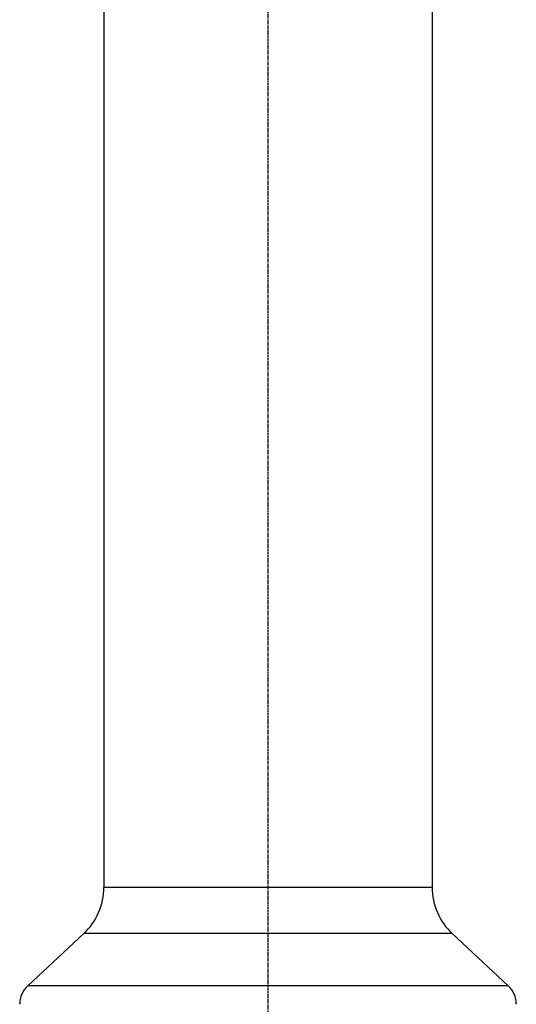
# Model space of a CAD drawing. Header units: millimetres. Extents: x 0 to 4378, y 0 to 2376.
# Tile 215 of 256: x 2238 to 2356, y 1322 to 1556. Entities that reach past the tile are written whole.
import ezdxf

# ---------------------------------------------------------------- set-up
doc = ezdxf.new("R2010")
doc.units = ezdxf.units.MM
doc.header["$LTSCALE"] = 0.2
doc.linetypes.add('CENTER2', pattern=[1.125, 0.75, -0.125, 0.125, -0.125])
doc.layers.add('02_Center Line', color=1, linetype='CENTER2')

# ---------------------------------------------------------------- blocks, each defined once
blk = doc.blocks.new('A$Ca6fc7631')
for p, q in [((-39, 936.9), (-39, 714.48)), ((39, 936.9), (39, 714.48)), ((39, 714.48), (-39, 714.48)), ((-43.77, 703.51), (-57.09, 691.09)), ((43.77, 703.51), (-43.77, 703.51)), ((43.77, 703.51), (57.09, 691.09)), ((57.09, 691.09), (-57.09, 691.09))]:
    blk.add_line(p, q)
for centre, radius, start, end in [((-54, 714.48), 15, 313, 0), ((54, 714.48), 15, 180, 227), ((-53, 686.7), 6, 133, 180), ((53, 686.7), 6, 0, 47)]:
    blk.add_arc(centre, radius, start, end)
at = {"layer": '02_Center Line'}
blk.add_line((0, 0), (0, 1154.52), dxfattribs=at)

msp = doc.modelspace()

# ---------------------------------------------------------------- block references
msp.add_blockref('A$Ca6fc7631', (2296.863, 635.188))

doc.saveas('drawing.dxf')
